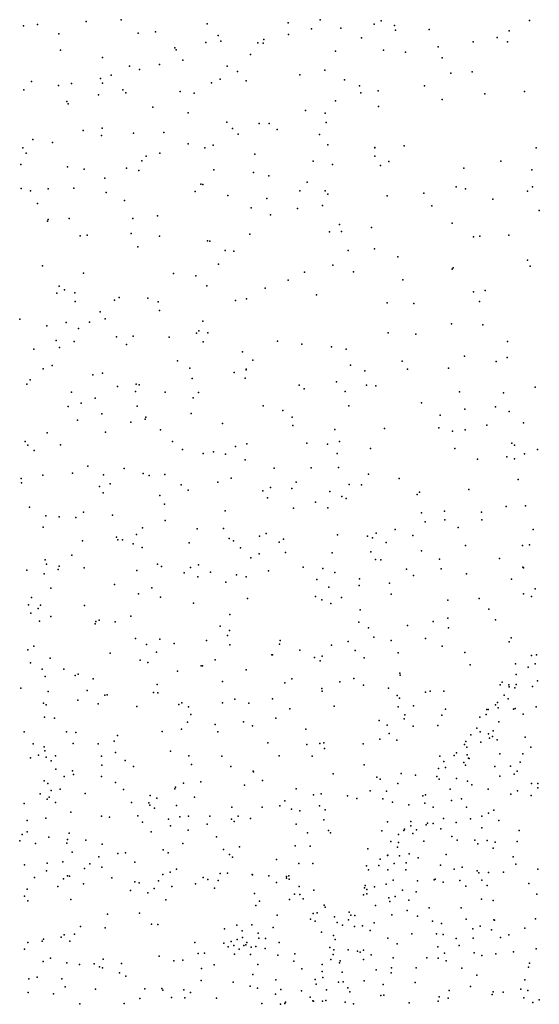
# Model space of a CAD drawing. Header units: metres. Extents: x -25 to 25, y -27.7 to 27.8.
# Tile 70 of 209: x -9 to -7.6, y -2.7 to 0. Entities that reach past the tile are written whole.
import ezdxf

# ---------------------------------------------------------------- set-up
doc = ezdxf.new("R2010")
doc.units = ezdxf.units.M

msp = doc.modelspace()

# ---------------------------------------------------------------- linework, layer by layer
for p in [(-8.8036, 0.0035, 24.114), (-8.7082, 0.0082, 26.9423), (-8.1674, 0.0077, 26.823), (-8.0011, 0.0047, 26.8324), (-7.598, 0.0061, -3.932), (-8.9741, -0.0084, 23.8375), (-8.9355, -0.0048, -9.0158), (-8.615, -0.0244, -5.3777), (-8.4741, -0.003, -4.1804), (-8.254, -0.0003, -12.0513), (-8.1905, -0.0162, 17.3308), (-8.1109, -0.0146, -4.3308), (-8.0199, -0.0036, -5.9745), (-7.9648, -0.0075, 17.5895), (-7.9619, -0.0205, 17.8942), (-7.8706, -0.0183, -12.3569), (-7.6536, -0.0223, -12.7011), (-8.8779, -0.0302, 26.9232), (-8.6624, -0.0286, 16.7182), (-8.4778, -0.0534, 17.7183), (-8.4447, -0.0347, -12.0557), (-8.437, -0.0503, 17.128), (-8.3208, -0.0455, 21.9963), (-8.2532, -0.0319, 17.8404), (-8.0547, -0.0413, 21.9013), (-7.7507, -0.0523, -6.2639), (-7.6854, -0.0398, 26.8737), (-7.6576, -0.0522, -6.527), (-8.8731, -0.0747, 16.5994), (-8.5624, -0.0681, 26.846), (-8.5588, -0.0739, 16.9852), (-8.337, -0.0547, 22.5012), (-8.3226, -0.0554, -4.3985), (-8.1259, -0.077, -5.7477), (-7.9946, -0.0746, -15.0657), (-7.9348, -0.0798, -20.6386), (-7.8461, -0.0652, 17.79), (-8.7591, -0.0943, -4.0249), (-8.5411, -0.1016, -4.3394), (-8.3564, -0.086, -20.2805), (-7.8357, -0.0959, 22.201), (-8.6858, -0.1184, -20.0032), (-8.6588, -0.1273, -12.0802), (-8.6041, -0.1138, 22.2314), (-8.4197, -0.1181, 26.7745), (-8.3919, -0.1327, -4.5274), (-8.1545, -0.1287, -20.4083), (-8.9524, -0.1601, 26.8198), (-8.7642, -0.1514, 26.8054), (-8.7358, -0.143, 16.8217), (-8.439, -0.1537, 22.0477), (-8.3688, -0.158, -5.4487), (-8.2223, -0.1416, 22.4118), (-8.1009, -0.1554, -12.0286), (-7.8117, -0.137, -4.34), (-7.7541, -0.1339, -15.0736), (-8.9728, -0.1828, -5.0964), (-8.8788, -0.1709, 17.6858), (-8.8433, -0.1657, -12.1119), (-8.7588, -0.1648, -4.1711), (-8.7037, -0.1828, -5.2173), (-8.463, -0.1637, -15.1491), (-8.0601, -0.1717, 17.5802), (-8.0091, -0.1854, -5.7277), (-7.8831, -0.1714, -5.8314), (-8.8565, -0.214, 16.8953), (-8.7698, -0.1965, 22.3071), (-8.6955, -0.1908, 17.0147), (-8.5478, -0.1874, 17.2275), (-8.5095, -0.1919, -5.3137), (-8.1253, -0.2121, 21.961), (-8.057, -0.191, 26.7855), (-7.8351, -0.2086, -12.3285), (-7.7194, -0.1933, -12.5471), (-7.6114, -0.1874, -4.1787), (-8.8524, -0.2202, -15.2499), (-8.6219, -0.2293, 22.755), (-8.2068, -0.239, 26.7375), (-8.0089, -0.2281, 22.3182), (-8.5264, -0.2453, -4.7365), (-8.1537, -0.2458, -15.2632), (-8.8113, -0.2932, -4.4142), (-8.7598, -0.2868, -4.5609), (-8.4208, -0.2702, -20.0713), (-8.4056, -0.2874, -11.9691), (-8.3335, -0.2737, -4.7914), (-8.3062, -0.2744, 22.4573), (-8.2843, -0.2905, -5.4119), (-8.151, -0.2715, -4.7251), (-8.9489, -0.3179, 17.0284), (-8.7618, -0.3063, 22.8536), (-8.6745, -0.3005, -4.7432), (-8.5927, -0.2982, -11.9935), (-8.39, -0.3028, -15.3332), (-8.1693, -0.304, -20.1879), (-8.9759, -0.3399, -4.1699), (-8.8949, -0.3255, -5.0911), (-8.5261, -0.3295, 26.6376), (-8.4812, -0.3404, -5.206), (-8.458, -0.3327, 17.4774), (-8.1467, -0.3317, -11.9484), (-8.0189, -0.3401, -5.5921), (-8.0183, -0.3389, 17.7583), (-7.9387, -0.3344, -12.0668), (-7.5801, -0.3398, -12.644), (-8.9666, -0.3543, 22.9307), (-8.6407, -0.3628, -5.0981), (-8.6035, -0.3542, 22.116), (-8.3451, -0.3576, 17.8775), (-8.0182, -0.3631, 26.7714), (-8.9813, -0.3854, 22.3122), (-8.8548, -0.3915, -15.4962), (-8.8092, -0.3982, 26.6514), (-8.6936, -0.3958, 17.3062), (-8.6601, -0.4014, 22.7439), (-8.6526, -0.3753, -15.4294), (-8.456, -0.4003, -4.9943), (-8.1865, -0.3763, 22.0291), (-8.1338, -0.385, 22.3727), (-8.0034, -0.3883, -4.7521), (-7.9801, -0.3772, -15.3317), (-7.7763, -0.395, -4.5446), (-7.6759, -0.3762, -5.8305), (-7.592, -0.3997, -4.314), (-8.7526, -0.4225, 17.828), (-8.3486, -0.4075, 26.6225), (-8.3071, -0.4166, -11.9108), (-8.9804, -0.4505, 17.1652), (-8.9067, -0.4517, 17.7961), (-8.8374, -0.4498, 22.8198), (-8.4919, -0.4385, -15.5644), (-8.486, -0.4396, -11.9376), (-8.2023, -0.4332, 17.6662), (-7.7975, -0.4459, 26.9067), (-7.7722, -0.452, -20.258), (-7.5893, -0.4463, -20.3953), (-8.9553, -0.457, -5.004), (-8.7495, -0.462, -4.9858), (-8.5069, -0.4591, 22.6034), (-8.4184, -0.4701, 17.561), (-8.3123, -0.4775, 22.0235), (-8.2222, -0.457, -4.9358), (-8.1537, -0.4572, -15.4887), (-8.1466, -0.4658, -5.411), (-7.9854, -0.4704, -20.1297), (-7.8853, -0.4638, -11.9825), (-7.6976, -0.4799, -12.3786), (-7.6034, -0.4582, -15.264), (-8.936, -0.4913, -4.6103), (-8.6994, -0.4832, -20.0413), (-8.3549, -0.5031, -20.0258), (-8.2287, -0.5047, 22.4201), (-8.1608, -0.497, 17.9568), (-7.8638, -0.4975, -4.6979), (-8.9066, -0.5347, 26.6229), (-8.8502, -0.5323, 17.2924), (-8.677, -0.5325, -11.9525), (-8.6092, -0.5251, 17.9419), (-8.3024, -0.5223, -5.0791), (-7.5712, -0.5108, -12.5145), (-8.909, -0.5394, -11.977), (-8.1148, -0.5482, 22.2412), (-8.028, -0.5568, -5.4584), (-7.8078, -0.5447, -15.3892), (-8.82, -0.5796, 22.2381), (-8.8012, -0.5778, 17.9215), (-8.6815, -0.5731, 17.4048), (-8.6039, -0.5801, 26.5786), (-8.3587, -0.5747, 22.513), (-8.1414, -0.5683, 26.6554), (-8.1094, -0.5679, 17.7705), (-7.7501, -0.5823, -4.62), (-7.733, -0.58, -12.1777), (-7.6544, -0.5772, -5.7618), (-8.6629, -0.6097, 22.6897), (-8.4737, -0.5932, -11.8939), (-8.4677, -0.5938, -15.7883), (-8.0194, -0.6146, 26.7548), (-8.4253, -0.6189, 18.0693), (-8.4019, -0.6214, 22.0415), (-8.0909, -0.6191, -4.9581), (-7.9556, -0.6369, 17.8946), (-8.9225, -0.6608, 5.8016), (-8.4439, -0.6561, 26.5334), (-8.1331, -0.6587, -5.3175), (-7.8059, -0.6663, 26.983), (-7.6029, -0.6452, -15.4018), (-7.5964, -0.6616, -4.4052), (-8.8105, -0.6806, 22.7325), (-8.5658, -0.682, 22.0918), (-8.5052, -0.6877, -20.0442), (-8.2098, -0.6779, -5.1083), (-8.0769, -0.6769, 22.3452), (-7.8083, -0.6699, -11.84), (-8.8773, -0.716, -15.8363), (-8.475, -0.7154, 17.5851), (-8.3165, -0.7213, 17.6816), (-8.254, -0.7002, -20.037), (-7.9423, -0.6986, -15.5606), (-8.8833, -0.7352, 26.5625), (-8.8627, -0.7258, 5.4602), (-8.8346, -0.7342, -11.9267), (-8.7134, -0.7473, 22.1658), (-8.6356, -0.7488, 18.1606), (-8.177, -0.7402, 18.1126), (-7.7503, -0.7319, -20.2712), (-7.7189, -0.7283, 27.1023), (-8.8338, -0.758, 18.0944), (-8.7269, -0.7538, 17.421), (-8.6082, -0.7589, 22.6419), (-8.3973, -0.7548, 22.5537), (-8.3677, -0.751, 18.1738), (-7.9847, -0.7612, 26.7965), (-7.9121, -0.7629, 18.0526), (-7.7339, -0.7579, -5.664), (-8.7654, -0.7857, 5.3312), (-8.604, -0.7827, -11.8816), (-8.9844, -0.8055, 6.1232), (-8.9103, -0.8242, 22.7494), (-8.8582, -0.8152, -20.1402), (-8.7943, -0.814, 5.6642), (-8.7518, -0.8047, 26.5185), (-8.4864, -0.8112, 26.4592), (-7.8098, -0.8184, -11.7262), (-7.7249, -0.8214, -4.6142), (-8.8244, -0.8316, 5.8869), (-8.721, -0.854, 5.1103), (-8.6754, -0.8523, 18.2774), (-8.5783, -0.8548, -15.8483), (-8.5033, -0.8439, 22.0621), (-8.4971, -0.8374, 18.2758), (-8.473, -0.8431, -11.825), (-7.982, -0.843, -20.2176), (-7.9071, -0.847, 17.897), (-8.8849, -0.8642, 17.3778), (-8.8761, -0.8825, 6.0404), (-8.8363, -0.8662, 18.2156), (-8.6941, -0.8747, 5.5132), (-8.4857, -0.8678, 5.1648), (-8.2831, -0.8653, 22.489), (-8.2174, -0.874, 26.5026), (-8.1361, -0.8813, -5.0743), (-7.6578, -0.8669, 27.1938), (-8.9458, -0.8879, 5.1104), (-8.3787, -0.8948, 17.6466), (-8.0961, -0.8876, 17.7881), (-7.7744, -0.9061, -20.3917), (-8.8965, -0.9317, 19.7155), (-8.5554, -0.9188, 17.5372), (-8.3504, -0.9176, 5.2318), (-8.0844, -0.931, -11.6442), (-7.9444, -0.9197, 26.8777), (-7.6886, -0.9209, 18.0942), (-7.6585, -0.9102, -11.8345), (-8.9206, -0.9411, 22.2436), (-8.7854, -0.9575, 22.7093), (-8.7595, -0.9523, 22.1667), (-8.5213, -0.9392, 18.4111), (-8.401, -0.9507, 5.0584), (-8.3682, -0.9418, -11.7654), (-8.3681, -0.9437, 22.0755), (-8.0455, -0.9461, 18.2351), (-7.9298, -0.942, -5.4532), (-7.8178, -0.9391, -5.5773), (-8.9646, -0.9829, 18.2864), (-8.9557, -0.9707, 22.7756), (-8.7186, -0.9886, 18.5104), (-8.6676, -0.9823, 4.9938), (-8.659, -0.9842, 26.3773), (-8.5152, -0.9675, 5.4715), (-8.371, -0.9659, 26.387), (-8.2247, -0.9853, 5.0979), (-8.1225, -0.9766, 22.2153), (-8.0411, -0.9857, -4.9215), (-8.0154, -0.9875, 26.7579), (-8.8438, -1.0047, 19.4994), (-8.6697, -1.0028, 5.7842), (-8.5888, -1.0039, 22.6397), (-8.4984, -1.0056, 4.9505), (-8.2104, -0.9953, 18.3471), (-8.0991, -1.0028, 26.6091), (-7.7879, -1.0034, 18.2039), (-7.669, -1.0065, -4.4301), (-7.5824, -0.9908, 27.2665), (-8.8523, -1.0437, 26.3399), (-8.8173, -1.0338, 4.9863), (-8.7787, -1.0206, 17.4404), (-8.6649, -1.0428, 19.5439), (-8.5122, -1.0195, 22.084), (-8.3224, -1.0412, -15.79), (-8.0895, -1.0418, 17.7769), (-7.8919, -1.0333, -4.7394), (-8.7606, -1.0636, 18.65), (-8.5184, -1.0622, 26.2943), (-8.2685, -1.0544, 5.3402), (-7.8412, -1.0665, 27.0276), (-7.7734, -1.0503, -4.5663), (-7.6908, -1.044, -11.7188), (-7.6529, -1.0573, -15.6027), (-8.8276, -1.0809, 19.2939), (-8.6819, -1.0862, 22.1444), (-8.6435, -1.0778, 18.753), (-8.6413, -1.0721, 17.4971), (-8.4326, -1.0893, 18.6375), (-8.2435, -1.072, 22.1031), (-8.2414, -1.0947, -11.6486), (-7.7135, -1.0942, 18.3116), (-7.6144, -1.0879, 17.834), (-8.9101, -1.1153, -11.7896), (-8.7512, -1.1129, 18.9743), (-8.6014, -1.1069, 19.4039), (-8.1273, -1.1055, 5.1964), (-7.9918, -1.1028, 22.326), (-7.8444, -1.1015, -15.6975), (-7.8071, -1.1108, -5.5961), (-7.7728, -1.1068, -11.6024), (-8.9696, -1.1381, 5.9718), (-8.962, -1.1488, 5.006), (-8.8738, -1.1479, 17.4741), (-8.5692, -1.1384, 19.1499), (-8.3669, -1.1452, 22.5951), (-8.2032, -1.1429, 18.5581), (-8.1476, -1.146, -5.0261), (-8.1145, -1.1384, -11.5538), (-7.6462, -1.1427, -5.7633), (-7.6391, -1.1483, -4.006), (-8.9446, -1.1629, 19.9786), (-8.5412, -1.1602, -15.8015), (-8.4858, -1.171, 19.6933), (-8.4575, -1.1667, 19.0472), (-8.4243, -1.1728, 19.3842), (-8.3976, -1.1518, 5.4645), (-8.1211, -1.1708, -4.863), (-8.0306, -1.1574, 18.4672), (-7.8011, -1.1573, 17.7982), (-7.6113, -1.1717, 27.2429), (-7.5761, -1.1606, -3.659), (-8.3711, -1.1879, 19.5752), (-7.7395, -1.1864, -4.3023), (-7.6592, -1.1798, -20.5701), (-7.6387, -1.1858, -3.8293), (-8.9211, -1.2299, 22.1994), (-8.8409, -1.2246, 5.8722), (-8.7993, -1.2052, 22.7836), (-8.7562, -1.2287, -15.8091), (-8.7004, -1.2119, 26.1067), (-8.6486, -1.2258, 5.7462), (-8.632, -1.231, 19.841), (-8.5893, -1.2281, 22.1525), (-8.2925, -1.2105, 26.257), (-8.1917, -1.2096, 26.3896), (-8.1173, -1.2088, -5.216), (-8.0358, -1.2269, -4.7321), (-8.9808, -1.2386, 22.8552), (-8.9796, -1.2504, 25.9917), (-8.7385, -1.2533, 4.8999), (-8.5448, -1.2565, 26.0882), (-8.4456, -1.249, 4.9135), (-8.4097, -1.2385, 17.609), (-8.2322, -1.2489, 18.9598), (-8.0883, -1.2555, 17.7244), (-8.0545, -1.2561, 22.2126), (-7.9519, -1.2386, -4.6011), (-7.6291, -1.2416, 17.7578), (-8.767, -1.2609, 17.5686), (-8.7571, -1.2781, -11.7113), (-8.5264, -1.2708, -11.6808), (-8.3232, -1.2728, 22.1275), (-8.3021, -1.2631, 19.7047), (-8.2442, -1.2665, -11.5376), (-8.1406, -1.2747, -20.219), (-7.9036, -1.2825, 22.3627), (-7.8972, -1.2764, 18.6339), (-7.7632, -1.2691, -5.6606), (-8.6035, -1.2851, 22.7453), (-8.5902, -1.309, 4.8906), (-8.3103, -1.2914, -4.8958), (-8.1799, -1.3036, 19.2453), (-8.1083, -1.2876, 22.5536), (-8.0963, -1.2936, 18.8546), (-8.9573, -1.3167, 18.2438), (-8.8109, -1.3302, 17.7156), (-8.7317, -1.3383, 19.9162), (-8.4254, -1.3265, 19.8251), (-8.2398, -1.3193, 4.9373), (-8.1464, -1.319, 19.3996), (-7.8917, -1.3322, 26.9488), (-7.829, -1.328, -11.2901), (-7.7286, -1.3302, -3.6866), (-7.6612, -1.3147, -5.7751), (-7.6084, -1.3137, -18.0154), (-8.9137, -1.3402, -11.6747), (-8.8771, -1.3429, 19.9873), (-8.8317, -1.3447, 5.7212), (-8.5884, -1.3532, 25.9474), (-7.8812, -1.3569, -20.4485), (-7.8282, -1.3516, -3.9232), (-7.7273, -1.3517, -18.2819), (-8.9206, -1.3717, -15.8276), (-8.6665, -1.3909, 5.6715), (-8.6503, -1.3728, 17.6773), (-8.502, -1.376, -4.9348), (-8.4298, -1.3751, 22.7174), (-8.3145, -1.3887, 17.6399), (-8.0148, -1.3877, 19.0784), (-7.9635, -1.3777, -4.2605), (-7.7922, -1.3726, 17.6906), (-7.5878, -1.3775, 18.5426), (-8.814, -1.4081, 18.26), (-8.7213, -1.3981, 17.9899), (-8.7173, -1.4061, 4.847), (-8.7045, -1.4056, 22.8292), (-8.6756, -1.4163, 25.7801), (-8.5231, -1.4135, -4.7626), (-8.4147, -1.4019, 5.4715), (-8.4025, -1.4084, 26.0223), (-8.3322, -1.3962, -5.0869), (-8.2787, -1.4121, 5.3565), (-8.2666, -1.4043, -20.0389), (-8.1199, -1.3923, -4.5258), (-8.0387, -1.396, 5.1511), (-8.0246, -1.4005, 19.5806), (-7.988, -1.4129, -4.0806), (-7.9148, -1.3943, 22.4952), (-8.651, -1.4262, -11.5926), (-8.3841, -1.4273, -4.6491), (-8.3332, -1.4439, 22.2061), (-8.2615, -1.4403, 26.148), (-8.1342, -1.4408, -11.2981), (-8.0295, -1.4381, 22.213), (-7.8916, -1.4357, 18.9413), (-7.7721, -1.4213, 27.0673), (-7.6169, -1.4213, -11.4312), (-7.5975, -1.4196, -3.5724), (-8.9151, -1.4599, 25.605), (-8.9117, -1.4721, -11.5814), (-8.8429, -1.447, -4.9811), (-8.6097, -1.4715, 22.2563), (-8.3555, -1.4544, -11.4494), (-8.0167, -1.459, -3.8944), (-8.0023, -1.4602, -11.1729), (-7.8431, -1.4586, -11.0551), (-7.6796, -1.4566, -18.7944), (-8.9646, -1.4886, -19.9835), (-8.9176, -1.4982, 4.8285), (-8.8801, -1.4864, 22.2342), (-8.8766, -1.4774, 5.603), (-8.8088, -1.4815, 22.9246), (-8.6662, -1.4895, 18.185), (-8.5983, -1.4785, 19.9214), (-8.5371, -1.4956, 17.8182), (-8.5199, -1.4814, -11.5149), (-8.498, -1.4734, -19.9281), (-8.4657, -1.4937, 25.8743), (-8.3075, -1.4902, 22.7395), (-8.2132, -1.4805, -4.4155), (-8.1604, -1.484, 17.6624), (-8.1271, -1.4948, -15.8409), (-7.9322, -1.4851, 26.866), (-7.838, -1.4844, -3.706), (-7.7692, -1.4981, 18.7858), (-7.6158, -1.4802, -5.8572), (-7.6143, -1.4818, -11.2632), (-8.4997, -1.5059, -5.0471), (-8.4242, -1.5204, 17.7108), (-8.3949, -1.5008, 19.9065), (-8.3689, -1.5059, -15.8543), (-8.1764, -1.5135, 26.3429), (-8.0598, -1.5121, -20.2351), (-7.9789, -1.524, 19.7764), (-7.9134, -1.5024, -5.5822), (-7.6465, -1.5124, -11.0829), (-8.9, -1.5371, 20.0291), (-8.7267, -1.5274, -4.7802), (-8.6616, -1.5524, -5.0523), (-8.6252, -1.5365, 25.6866), (-8.1432, -1.5343, -4.0584), (-8.0608, -1.5299, -5.4391), (-7.5824, -1.5391, -10.9199), (-8.9519, -1.5625, -5.1202), (-8.6013, -1.5618, -4.6827), (-8.5117, -1.578, 18.0259), (-8.3652, -1.5651, -4.486), (-8.1801, -1.5599, 22.2408), (-8.1626, -1.5687, 22.7562), (-8.1381, -1.5786, 5.0687), (-8.1096, -1.5623, 26.5023), (-7.9743, -1.5536, 19.3903), (-7.8204, -1.5694, -10.8684), (-7.7349, -1.5653, 17.5167), (-7.6145, -1.5526, -10.7651), (-7.5927, -1.5595, 18.5407), (-8.9606, -1.5825, 25.4552), (-8.9543, -1.6053, 5.4287), (-8.9341, -1.5928, -8.4251), (-8.928, -1.5838, 18.5416), (-8.8078, -1.5845, -11.486), (-8.0585, -1.5958, -11.072), (-7.7088, -1.5945, 22.5583), (-8.9307, -1.6269, -8.092), (-8.9001, -1.6143, -8.2736), (-8.7773, -1.6274, 4.7206), (-8.7685, -1.6245, 22.2745), (-8.7248, -1.6283, 22.987), (-8.6821, -1.6131, 25.539), (-8.4132, -1.6091, 17.8394), (-8.0623, -1.6292, -3.7588), (-7.8595, -1.6275, -19.0164), (-7.8196, -1.6184, 22.7002), (-7.6903, -1.623, -15.8449), (-8.7792, -1.6337, 18.4909), (-8.4389, -1.6407, 5.3786), (-8.4135, -1.6519, -5.2221), (-8.0359, -1.6453, 4.9498), (-7.9294, -1.6389, 22.3308), (-7.8179, -1.6453, 26.9487), (-8.669, -1.6744, -5.1621), (-8.603, -1.6759, 4.7139), (-8.4761, -1.6795, -15.9628), (-8.4196, -1.6657, 25.8152), (-8.276, -1.6795, -4.0753), (-8.0913, -1.6824, -19.0602), (-8.021, -1.6706, 26.652), (-7.9739, -1.679, -5.6194), (-7.8803, -1.674, -15.9236), (-7.6532, -1.6832, 27.0703), (-7.6475, -1.6726, 17.4012), (-8.9623, -1.7051, 4.7074), (-8.9461, -1.6946, -5.2141), (-8.6392, -1.6901, -11.3629), (-8.6121, -1.7107, 5.4179), (-8.5644, -1.6876, -19.712), (-8.4132, -1.6913, 4.7603), (-8.2779, -1.6892, 26.1049), (-8.2222, -1.7059, 26.2522), (-8.1366, -1.6925, 22.8466), (-8.0724, -1.7063, 20.0029), (-7.9555, -1.7127, -19.224), (-7.8356, -1.6944, 18.858), (-7.7736, -1.7118, -5.7938), (-8.9017, -1.7276, 22.2457), (-8.7382, -1.714, 25.3937), (-8.6567, -1.7326, 20.0202), (-8.6359, -1.7392, -4.6066), (-8.4527, -1.7321, 19.9995), (-8.2983, -1.7183, -5.3723), (-8.2965, -1.7181, 17.8024), (-8.1822, -1.7258, -3.8464), (-8.1673, -1.7343, 26.398), (-8.1618, -1.7221, -19.4573), (-8.0474, -1.7261, -20.0214), (-7.5924, -1.7203, -7.0913), (-7.5789, -1.7187, -7.2303), (-8.9548, -1.7398, 25.2688), (-8.923, -1.7574, 20.13), (-8.8647, -1.7574, -8.2044), (-8.5553, -1.7631, -5.2844), (-8.4909, -1.7482, 22.2929), (-8.4868, -1.748, 18.2864), (-8.3682, -1.7593, 18.0601), (-7.7593, -1.7455, 22.8815), (-7.6363, -1.7426, -3.6738), (-7.6014, -1.7517, 18.4447), (-7.5824, -1.7427, -6.8774), (-8.9155, -1.7777, -7.9385), (-8.8333, -1.7745, -19.6474), (-8.8253, -1.7712, 5.3621), (-8.7843, -1.784, 18.5962), (-8.4332, -1.791, 22.9799), (-8.2447, -1.7839, 5.1079), (-8.1136, -1.7921, -18.64), (-8.0754, -1.7827, 22.3457), (-7.9505, -1.7685, 19.6674), (-7.9493, -1.7741, 22.9084), (-7.6718, -1.7924, 22.5956), (-7.6344, -1.7721, -7.0589), (-7.5759, -1.7887, -19.3132), (-8.9812, -1.809, -4.8483), (-8.9071, -1.8183, 18.6914), (-8.8005, -1.8154, -11.2944), (-8.6103, -1.7989, 23.048), (-8.2635, -1.7945, 20.0293), (-8.1627, -1.8097, 4.792), (-8.1617, -1.8171, 22.9647), (-8.0496, -1.8011, -10.902), (-7.9814, -1.8086, 19.2181), (-7.8677, -1.8173, -18.3469), (-7.8307, -1.8169, -20.1872), (-7.6774, -1.8001, -18.085), (-7.6539, -1.7997, -7.1473), (-7.6528, -1.8053, -6.9404), (-7.6379, -1.8083, -6.8573), (-7.6339, -1.7988, -7.2894), (-7.5901, -1.8045, 22.9184), (-8.8266, -1.8412, -5.3516), (-8.7524, -1.8282, 22.2767), (-8.7466, -1.8267, 25.2158), (-8.6201, -1.8206, 25.3321), (-8.6084, -1.8214, -19.407), (-8.3992, -1.8392, -4.3022), (-8.2971, -1.8379, -4.0675), (-7.9579, -1.8292, 17.5391), (-7.9518, -1.8362, -19.7255), (-7.881, -1.8201, 26.8091), (-7.6664, -1.8279, -7.2195), (-7.6558, -1.8379, -10.3661), (-8.9193, -1.8498, -7.6971), (-8.9122, -1.8546, 4.5195), (-8.7709, -1.8515, 23.1736), (-8.6659, -1.8585, -5.3758), (-8.5512, -1.853, 18.4545), (-8.5435, -1.8489, 5.2777), (-8.5256, -1.8597, -11.1686), (-8.4331, -1.8487, 25.6359), (-8.3615, -1.8501, 22.3051), (-8.2496, -1.8655, -16.0804), (-8.1289, -1.8575, 17.7036), (-7.9555, -1.8596, 19.841), (-7.913, -1.857, 18.8855), (-7.8263, -1.8664, 17.4397), (-7.7135, -1.8666, -7.0606), (-7.7103, -1.8667, -19.4714), (-7.6908, -1.8545, -6.9011), (-7.6845, -1.8484, 17.2835), (-7.6835, -1.8622, -7.2845), (-7.6418, -1.8661, -7.389), (-7.6372, -1.8639, -20.2742), (-7.5798, -1.8599, -6.629), (-8.9166, -1.8874, 23.3563), (-8.8899, -1.8908, 22.2326), (-8.5186, -1.8802, -5.4459), (-8.3759, -1.9001, -11.0648), (-8.2876, -1.8903, 18.0712), (-8.0064, -1.8972, -3.8182), (-7.9386, -1.8921, -10.7331), (-7.9373, -1.8817, 23.0385), (-7.836, -1.8822, -10.6161), (-7.7334, -1.8875, 26.9261), (-7.7153, -1.8805, -3.769), (-7.6151, -1.8793, -7.4622), (-8.5969, -1.927, -18.9903), (-8.5446, -1.9204, 22.2924), (-8.5282, -1.9012, -4.4411), (-8.4529, -1.9075, 20.0768), (-8.3509, -1.9116, 4.6583), (-8.2064, -1.9206, 26.308), (-7.985, -1.9098, 19.4442), (-7.9143, -1.9127, 22.5029), (-7.8468, -1.9103, -5.8163), (-7.741, -1.9176, -6.9992), (-7.697, -1.9247, -7.3361), (-7.6813, -1.9008, 23.0716), (-8.9722, -1.9273, 23.5435), (-8.8569, -1.928, -8.0974), (-8.8315, -1.9295, -8.3758), (-8.7273, -1.9535, 4.4399), (-8.7186, -1.9373, 25.0454), (-8.4452, -1.9275, -18.8299), (-8.0053, -1.9478, -5.7523), (-7.9794, -1.9319, 19.9935), (-7.9591, -1.95, 19.6842), (-7.7572, -1.9357, -7.0807), (-7.7324, -1.9275, -7.1662), (-7.7096, -1.9334, -6.7349), (-7.7068, -1.9451, -19.7719), (-7.6989, -1.9403, -19.9829), (-7.6858, -1.9498, -6.6317), (-7.61, -1.9421, -6.5391), (-8.9479, -1.96, -16.2895), (-8.9178, -1.9684, 24.7744), (-8.9158, -1.9795, -5.5805), (-8.8393, -1.9594, -19.0743), (-8.7708, -1.9603, 18.7255), (-8.5745, -1.9799, 23.1825), (-8.3093, -1.9574, 5.0586), (-8.2039, -1.9617, 17.9274), (-8.168, -1.9592, 4.9576), (-8.1575, -1.958, -3.9488), (-8.155, -1.9726, 4.747), (-8.0507, -1.9606, -16.1323), (-7.7743, -1.9625, 22.5723), (-7.7714, -1.9543, -6.8894), (-7.7684, -1.9696, -6.7948), (-7.7302, -1.9555, -7.2675), (-7.5945, -1.9691, -7.5663), (-8.9553, -1.9985, -7.4182), (-8.9334, -1.9912, 20.3099), (-8.912, -1.9968, 19.007), (-8.8984, -2.0063, -8.5652), (-8.8866, -1.9929, -11.1365), (-8.7615, -1.9935, 24.8976), (-8.7242, -1.9837, -5.5578), (-8.6974, -2.006, 22.2591), (-8.5241, -1.9929, -5.6217), (-8.4342, -1.9942, 25.4011), (-8.2785, -1.9933, -4.0859), (-8.189, -1.9939, -5.71), (-7.8417, -1.9938, 18.7482), (-7.8027, -1.9917, 23.1705), (-7.7965, -1.9845, -6.9615), (-7.7671, -1.9899, -7.1758), (-7.7636, -1.9993, 18.6127), (-7.7618, -2.0001, 17.3296), (-7.6787, -1.9878, -10.2921), (-7.6161, -1.9878, -6.4631), (-8.8864, -2.0291, 5.1986), (-8.8404, -2.0339, 23.527), (-8.7607, -2.0181, 20.2311), (-8.6749, -2.0222, 23.2916), (-8.5172, -2.0165, -11.0323), (-8.4106, -2.0215, -16.241), (-8.0474, -2.0175, 17.6141), (-7.845, -2.0274, -16.1635), (-7.8308, -2.0079, 26.8053), (-7.8265, -2.0251, -7.0142), (-7.7769, -2.0113, -6.6728), (-7.7715, -2.0182, -5.9019), (-7.6923, -2.022, -6.5193), (-7.6498, -2.0207, -7.5302), (-7.6234, -2.0103, 26.9753), (-8.8636, -2.0487, 23.9668), (-8.8381, -2.0434, -5.7515), (-8.7618, -2.049, 24.499), (-8.3491, -2.0346, -10.9369), (-8.3487, -2.0363, 18.3074), (-8.3242, -2.0598, 22.3333), (-8.1323, -2.0422, 22.4402), (-8.0135, -2.0506, 26.5891), (-8.0043, -2.0565, 19.1712), (-7.9473, -2.0407, 18.9011), (-7.9076, -2.0453, -10.5765), (-7.8495, -2.0492, -6.9339), (-7.8436, -2.0562, -6.8015), (-7.7965, -2.0542, -3.9043), (-7.6783, -2.0481, 18.4623), (-7.6395, -2.0427, -6.4104), (-7.6315, -2.0343, -17.8872), (-8.9182, -2.0613, -4.8194), (-8.9081, -2.0684, -7.9079), (-8.8987, -2.087, 22.1614), (-8.8747, -2.084, 19.1558), (-8.7242, -2.0652, 24.2107), (-8.7019, -2.0846, 18.8308), (-8.5621, -2.0825, 20.2268), (-8.5607, -2.0781, 22.2703), (-8.5385, -2.0676, 18.5704), (-8.4921, -2.0638, 25.1436), (-8.3734, -2.0728, 20.1999), (-8.2327, -2.0824, -10.8429), (-8.0314, -2.0877, 20.1218), (-7.9558, -2.0678, 19.785), (-7.8132, -2.0839, -7.2374), (-7.7668, -2.0617, -7.3176), (-7.7547, -2.0716, -6.523), (-7.7099, -2.0834, -7.4776), (-7.5927, -2.0685, -6.3339), (-7.5754, -2.0803, 16.8962), (-7.5752, -2.0683, -7.6538), (-8.929, -2.0962, -7.6538), (-8.9095, -2.1103, 4.2007), (-8.904, -2.1051, -11.0043), (-8.806, -2.0951, -4.6405), (-8.6296, -2.1004, -4.4263), (-8.6117, -2.1082, 4.3365), (-8.5087, -2.1051, 23.3149), (-8.1856, -2.0993, 18.0481), (-8.1645, -2.0963, 26.3799), (-8.0927, -2.1017, 17.7364), (-8.0673, -2.1087, 23.2979), (-7.9965, -2.1094, 22.5458), (-7.9869, -2.0894, -3.9845), (-7.8882, -2.1015, -6.8552), (-7.8806, -2.0991, -6.9778), (-7.8098, -2.114, -6.559), (-7.783, -2.1102, -10.3635), (-7.6486, -2.0967, -10.1324), (-7.6303, -2.0882, -7.5974), (-7.5936, -2.1012, 18.3026), (-8.9726, -2.1226, 19.3497), (-8.887, -2.12, -16.6739), (-8.6805, -2.1196, -5.8233), (-8.6329, -2.1207, 23.4069), (-8.6306, -2.1267, -18.6113), (-8.6176, -2.1356, 24.0737), (-8.5582, -2.1283, 5.1504), (-8.4071, -2.1324, 25.7301), (-8.3246, -2.1328, -4.1608), (-8.2767, -2.1292, 26.1595), (-8.2634, -2.115, 23.2815), (-8.2453, -2.1382, -18.4924), (-8.1686, -2.1285, -5.7989), (-8.1534, -2.1399, -4.0781), (-7.9704, -2.1185, -18.2961), (-7.9262, -2.1261, 17.4846), (-7.8825, -2.1215, -6.7519), (-7.8597, -2.1328, -6.6248), (-7.7688, -2.1325, -7.3856), (-7.6953, -2.1408, -6.0335), (-8.913, -2.1624, -17.2062), (-8.8451, -2.1457, -16.879), (-8.7619, -2.1571, 5.1715), (-8.7401, -2.1597, 19.0615), (-8.6634, -2.1556, -16.5809), (-8.5798, -2.1647, -10.9107), (-8.5493, -2.1585, -4.2922), (-8.5254, -2.1566, 24.9643), (-8.4669, -2.1572, -16.4343), (-8.4083, -2.1652, 25.3218), (-8.3901, -2.1571, 18.3957), (-8.3568, -2.1633, 5.0134), (-8.2228, -2.1421, 20.2245), (-8.157, -2.1673, -10.7025), (-7.8318, -2.1637, -7.3141), (-7.7584, -2.164, 26.7894), (-7.7277, -2.1571, -6.366), (-7.7098, -2.1484, 17.2147), (-8.9641, -2.1689, 20.5462), (-8.6506, -2.173, 23.6049), (-8.5741, -2.1828, 24.5146), (-8.4745, -2.1791, 4.3696), (-8.4015, -2.171, 25.4931), (-8.2328, -2.1784, 4.573), (-7.9841, -2.1726, 19.4483), (-7.9374, -2.1921, -16.2573), (-7.9208, -2.1718, -6.783), (-7.9206, -2.1836, -7.0749), (-7.9051, -2.1939, -6.6257), (-7.8788, -2.1801, 18.8219), (-7.8751, -2.1756, -5.9116), (-7.8599, -2.1769, -6.5637), (-7.8393, -2.191, -6.4809), (-7.7975, -2.174, -6.4238), (-7.7276, -2.1889, 23.2771), (-7.6816, -2.1683, -7.572), (-8.9781, -2.2064, -10.8489), (-8.9637, -2.1991, 22.049), (-8.9052, -2.2144, -4.7891), (-8.8546, -2.2208, -8.3249), (-8.8497, -2.2031, 4.0837), (-8.6265, -2.1996, 4.2126), (-8.5264, -2.1949, 24.2514), (-8.4488, -2.2129, -18.4944), (-8.2017, -2.202, 4.8555), (-8.1444, -2.1957, 17.9271), (-8.1387, -2.202, 22.5125), (-7.9999, -2.1971, -10.5408), (-7.9546, -2.2071, -6.8427), (-7.9398, -2.196, -6.9471), (-7.9148, -2.2042, -7.1416), (-7.8093, -2.2122, -7.3986), (-7.6256, -2.1959, -6.2267), (-8.9843, -2.2237, -7.767), (-8.9412, -2.2317, -8.0922), (-8.8564, -2.2308, -6.1437), (-8.8043, -2.2221, 20.4909), (-8.7598, -2.2328, -6.0217), (-8.5404, -2.231, 24.6875), (-8.4298, -2.2478, 23.6615), (-8.3864, -2.2403, 23.9861), (-8.2354, -2.2377, 23.4578), (-8.1944, -2.2386, 26.2794), (-8.0375, -2.2458, 20.1911), (-7.9748, -2.2258, 19.9882), (-7.9565, -2.2411, -7.0266), (-7.9545, -2.2283, -6.7216), (-7.8856, -2.2253, -7.2794), (-7.7947, -2.2218, -6.3692), (-7.7468, -2.2218, 22.7222), (-7.7383, -2.2323, -17.8937), (-7.7127, -2.2229, -6.281), (-7.697, -2.2435, -7.595), (-7.6913, -2.2275, -3.9828), (-7.6317, -2.2256, 16.9754), (-8.8418, -2.2552, 2.9873), (-8.7695, -2.2678, 3.9404), (-8.7176, -2.2585, 3.2128), (-8.6967, -2.2567, 22.1608), (-8.5941, -2.2486, 18.9493), (-8.581, -2.2562, 20.4138), (-8.4138, -2.2611, 25.1877), (-8.406, -2.2681, 22.3374), (-8.286, -2.2745, 23.8343), (-8.0043, -2.2737, -6.8866), (-7.9844, -2.2639, 19.2313), (-7.9831, -2.2626, -6.9549), (-7.951, -2.2648, -7.1288), (-7.9255, -2.2598, -7.2144), (-7.9005, -2.27, 17.4084), (-7.8242, -2.2616, -10.2706), (-7.6423, -2.2679, -10.085), (-8.9712, -2.2893, -7.4987), (-8.9101, -2.2847, 2.7843), (-8.8672, -2.2808, 3.3782), (-8.8081, -2.2996, 3.7002), (-8.7933, -2.2861, 3.5362), (-8.7612, -2.2955, 19.3168), (-8.671, -2.2819, 3.0024), (-8.5576, -2.3011, -16.865), (-8.2252, -2.2853, -4.1734), (-8.1875, -2.2852, -5.8619), (-8.041, -2.2917, -18.1853), (-8.0076, -2.2909, -6.7664), (-7.9661, -2.2854, 19.0774), (-7.9335, -2.2839, -6.5152), (-7.8401, -2.2899, 23.4623), (-7.803, -2.3014, -7.4968), (-7.7807, -2.2957, -6.2733), (-7.6355, -2.2874, -6.1541), (-7.5751, -2.3008, -6.0945), (-8.9438, -2.3241, -5.0165), (-8.9112, -2.3057, 19.4821), (-8.8648, -2.3269, -8.6209), (-8.8548, -2.3187, -18.365), (-8.8492, -2.3197, -17.3947), (-8.7338, -2.3245, -4.3806), (-8.5949, -2.3151, 4.082), (-8.5754, -2.3095, 3.1409), (-8.4856, -2.3237, 4.2024), (-8.4394, -2.3132, 24.9949), (-8.4196, -2.3122, 5.0007), (-8.3525, -2.3154, 25.9168), (-8.351, -2.3168, 20.4056), (-8.3066, -2.3194, -10.6487), (-8.2587, -2.3254, -18.3339), (-8.2585, -2.3211, 4.4511), (-8.2527, -2.3187, 18.2177), (-8.2513, -2.3279, 22.513), (-8.036, -2.3026, 17.5598), (-7.9834, -2.3026, 23.5257), (-7.9338, -2.3029, -7.271), (-7.854, -2.3284, -7.4417), (-7.7406, -2.3053, -7.5813), (-7.7358, -2.3113, -6.1243), (-7.7094, -2.3098, 26.7428), (-7.669, -2.3096, 18.5623), (-8.9643, -2.355, -6.5679), (-8.881, -2.3479, -4.6434), (-8.8107, -2.341, 20.6875), (-8.6713, -2.3351, -10.7442), (-8.6593, -2.3385, 5.0719), (-8.6191, -2.3532, -17.2732), (-8.6069, -2.333, -4.2528), (-8.5708, -2.3484, 3.4989), (-8.5061, -2.3413, 3.2824), (-8.4726, -2.3288, 18.7485), (-8.4549, -2.3524, 24.7543), (-8.4446, -2.3314, 24.4777), (-8.2856, -2.3375, 26.0546), (-8.2244, -2.3482, 4.8055), (-8.047, -2.3519, -6.7836), (-8.045, -2.3457, -6.9402), (-8.0195, -2.3488, -7.0852), (-7.988, -2.3421, -6.5551), (-7.9689, -2.3308, -17.9806), (-7.9023, -2.333, 23.2476), (-7.8571, -2.3296, 22.8035), (-7.8324, -2.3366, -6.3023), (-7.7875, -2.332, 23.1306), (-7.7713, -2.3476, -6.2185), (-7.7274, -2.3306, 22.9738), (-7.7131, -2.3453, 17.0994), (-7.6, -2.3398, -7.7741), (-8.9713, -2.3744, 20.9143), (-8.6833, -2.3592, -6.0873), (-8.6362, -2.3657, -18.3522), (-8.3456, -2.3676, 24.214), (-8.2366, -2.3687, 23.9723), (-8.2223, -2.3703, -16.5039), (-8.213, -2.3821, -10.5234), (-8.1841, -2.358, 18.0811), (-8.0496, -2.3712, -7.0063), (-8.0401, -2.3565, -6.7086), (-8.0401, -2.3683, 22.8196), (-7.9804, -2.3792, -6.4659), (-7.9635, -2.3756, -7.301), (-7.9435, -2.3585, 22.9641), (-7.9062, -2.3628, -6.3725), (-7.5775, -2.3688, -6.0528), (-8.962, -2.3874, -7.2186), (-8.8457, -2.3839, 5.0041), (-8.5868, -2.3845, 3.6641), (-8.3423, -2.3995, -4.2122), (-8.3324, -2.3882, 4.3183), (-8.2504, -2.3838, 23.4108), (-8.1562, -2.3991, 23.5339), (-8.1532, -2.4047, 23.6893), (-8.0163, -2.4002, -7.196), (-7.9776, -2.3891, -6.0041), (-7.9265, -2.3849, -7.3812), (-7.8708, -2.4062, -7.4929), (-7.784, -2.4057, -7.5957), (-7.7283, -2.3826, -7.6504), (-7.6964, -2.3859, -6.1289), (-8.7458, -2.423, 22.0369), (-8.6581, -2.4202, 2.842), (-8.2845, -2.4261, 23.2051), (-8.1861, -2.4214, -5.9707), (-8.1758, -2.4198, 22.9492), (-8.1283, -2.4308, 17.7306), (-8.088, -2.4183, -6.9546), (-8.0836, -2.4261, -6.7023), (-8.0728, -2.4268, -6.6317), (-7.9723, -2.4254, -6.398), (-7.9308, -2.4137, 19.4162), (-7.9022, -2.4292, -6.3039), (-7.5815, -2.4356, -7.8346), (-8.8194, -2.4568, -4.3891), (-8.7523, -2.4606, -6.2951), (-8.6263, -2.4509, -10.5983), (-8.6091, -2.4514, 22.1728), (-8.3939, -2.4536, -18.1922), (-8.3529, -2.4524, -16.7526), (-8.2949, -2.4598, 20.5158), (-8.1939, -2.4373, 22.7753), (-8.181, -2.4421, 4.6379), (-8.1207, -2.4457, -10.3509), (-8.1063, -2.4534, -6.7778), (-8.0899, -2.4385, -7.0318), (-8.0741, -2.4571, -7.1387), (-8.0523, -2.4555, -6.5166), (-8.0202, -2.4467, -7.2743), (-7.862, -2.4427, 19.0129), (-7.8368, -2.4489, -6.2066), (-7.7697, -2.4367, -6.1516), (-7.7323, -2.4556, -4.0487), (-7.6948, -2.4388, -16.3712), (-7.6928, -2.4397, -7.7306), (-7.6107, -2.4617, -6.021), (-8.872, -2.4859, -17.7324), (-8.8633, -2.4798, -18.0967), (-8.8357, -2.4779, -10.5796), (-8.4272, -2.4633, 18.8524), (-8.3792, -2.4687, -6.024), (-8.3784, -2.4872, 25.3393), (-8.3357, -2.4746, 22.5999), (-8.334, -2.4883, 25.7898), (-8.3162, -2.4891, 22.9382), (-8.1638, -2.4719, 17.9246), (-8.1305, -2.4811, -6.8542), (-8.0313, -2.4682, -6.4389), (-7.9832, -2.4888, 20.0039), (-7.9177, -2.4764, 19.6706), (-7.8509, -2.4765, -7.5703), (-7.8329, -2.4783, 17.173), (-7.7516, -2.4635, 18.8259), (-7.7511, -2.4882, 17.0339), (-7.7016, -2.466, -10.072), (-7.677, -2.487, -6.0484), (-7.6542, -2.4795, -7.7856), (-8.9626, -2.5001, -7.3774), (-8.9233, -2.4965, 4.9086), (-8.9193, -2.4911, -4.8699), (-8.848, -2.497, 19.5116), (-8.5082, -2.5008, 2.9761), (-8.4288, -2.5023, 3.9294), (-8.4177, -2.5124, 3.7117), (-8.4088, -2.4973, 24.8441), (-8.4021, -2.5084, 24.6854), (-8.3925, -2.4918, -17.0325), (-8.3744, -2.5089, 4.098), (-8.3696, -2.5068, 23.0964), (-8.3668, -2.5, 3.2505), (-8.3546, -2.5127, 4.8333), (-8.3423, -2.5115, 18.556), (-8.2791, -2.5001, 23.6083), (-8.1411, -2.5137, -6.9749), (-8.1262, -2.4918, -6.718), (-7.9574, -2.5039, -7.4446), (-7.8468, -2.512, -10.1023), (-7.7971, -2.4899, -17.745), (-7.7888, -2.5086, -7.6619), (-8.9709, -2.5187, -8.2082), (-8.901, -2.5427, -7.1537), (-8.6051, -2.5376, 20.8581), (-8.499, -2.5306, 22.3725), (-8.4818, -2.5297, 19.0425), (-8.4, -2.5319, -10.4197), (-8.3877, -2.5185, 25.184), (-8.3566, -2.5333, 25.5601), (-8.3168, -2.5169, 24.3545), (-8.2823, -2.5344, -17.8053), (-8.2357, -2.5313, 4.2653), (-8.132, -2.5327, -7.1081), (-8.1298, -2.5207, -6.6276), (-8.0913, -2.5203, -6.0802), (-8.066, -2.5235, -16.5352), (-8.0584, -2.5263, 26.2966), (-8.0493, -2.5215, -7.3193), (-8.0285, -2.534, 20.1996), (-7.9688, -2.5422, -4.1486), (-7.8767, -2.5418, -6.1817), (-7.8292, -2.5295, 26.5318), (-7.748, -2.5287, -6.0693), (-7.7276, -2.5361, 16.888), (-7.6895, -2.5314, 26.618), (-7.6415, -2.5262, -6.0008), (-7.5798, -2.5177, -5.9565), (-8.9203, -2.5519, -4.5868), (-8.856, -2.5561, -8.849), (-8.8217, -2.5599, -6.7086), (-8.7819, -2.5586, -8.5964), (-8.7672, -2.5664, -6.5158), (-8.7591, -2.5694, -4.184), (-8.7572, -2.5453, 21.9287), (-8.7077, -2.5571, -17.9158), (-8.5654, -2.55, -4.1876), (-8.5405, -2.5486, -17.6906), (-8.4552, -2.5611, -6.1447), (-8.3367, -2.5599, -17.3349), (-8.239, -2.5509, 23.8323), (-8.1618, -2.5598, -6.7924), (-8.1386, -2.5467, 17.5583), (-8.1147, -2.5557, -17.5623), (-8.1126, -2.5503, -6.5374), (-8.049, -2.5466, -6.3925), (-7.9733, -2.5688, -7.4763), (-7.9061, -2.5695, -6.2537), (-7.8461, -2.543, -7.6171), (-7.8243, -2.55, -6.1274), (-7.6003, -2.5671, -6.6229), (-7.5981, -2.5568, 18.7402), (-8.9369, -2.5949, 21.5042), (-8.7131, -2.583, 19.4111), (-8.6953, -2.5919, 21.0273), (-8.4897, -2.5708, 23.2281), (-8.3506, -2.5876, 24.5017), (-8.2168, -2.5724, -10.2591), (-8.1618, -2.5793, -6.7059), (-8.1604, -2.5958, -7.0876), (-8.1077, -2.5814, -7.2498), (-8.0146, -2.5743, -6.3216), (-7.9739, -2.5824, -6.2641), (-7.7819, -2.5705, 19.0443), (-7.7407, -2.5896, 16.7432), (-8.9599, -2.5996, -5.0371), (-8.8699, -2.5988, -8.3651), (-8.8603, -2.6211, 21.3481), (-8.4904, -2.6041, 22.7127), (-8.4039, -2.6078, 3.0921), (-8.358, -2.6189, 20.7656), (-8.2878, -2.6017, -6.1581), (-8.1809, -2.6006, -6.8629), (-8.1785, -2.6136, -6.9646), (-8.117, -2.608, -4.1889), (-8.1043, -2.6076, -6.4384), (-8.0472, -2.6042, -7.4017), (-7.9956, -2.6145, 17.2231), (-7.9086, -2.6087, -6.1743), (-7.7584, -2.6197, -7.7585), (-7.6109, -2.6015, -7.869), (-8.9617, -2.6363, 2.6706), (-8.8922, -2.64, -10.4022), (-8.7784, -2.627, 21.7717), (-8.6441, -2.6261, -6.4176), (-8.5977, -2.6253, 4.8096), (-8.5953, -2.6303, 22.1834), (-8.5384, -2.629, 22.4938), (-8.5195, -2.6363, -6.3128), (-8.3379, -2.6249, 18.6912), (-8.2887, -2.6409, 3.8058), (-8.2743, -2.6284, 3.5422), (-8.2177, -2.6319, -16.8502), (-8.1945, -2.649, 17.694), (-8.1496, -2.6291, -6.546), (-8.092, -2.6234, -7.3372), (-8.0867, -2.6349, 20.383), (-8.0025, -2.6442, -7.5046), (-7.9942, -2.6439, 20.0961), (-7.8433, -2.6481, -4.077), (-7.8167, -2.6313, -6.068), (-7.6995, -2.6415, -5.9589), (-7.6968, -2.6346, -7.811), (-7.6698, -2.6355, -4.0332), (-7.6214, -2.6272, -5.9017), (-7.6025, -2.631, 16.4857), (-8.8204, -2.6667, 4.7556), (-8.7001, -2.6658, -6.663), (-8.6575, -2.6526, -10.3672), (-8.5714, -2.6503, 19.2426), (-8.5349, -2.6508, 21.0093), (-8.4494, -2.6513, -4.1876), (-8.3256, -2.6664, 18.52), (-8.2755, -2.6684, -4.2052), (-8.2635, -2.6659, 3.2877), (-8.2612, -2.663, 4.6658), (-8.1867, -2.6592, -7.0597), (-8.185, -2.6597, -6.6595), (-8.1609, -2.6597, -7.1887), (-8.1519, -2.6578, -17.3066), (-8.0994, -2.663, -6.3866), (-8.0769, -2.6673, -7.4085), (-7.9249, -2.6643, -7.6095), (-7.8467, -2.6596, -6.4673), (-7.8189, -2.652, 19.4672), (-7.6129, -2.6509, -6.7643), (-7.5892, -2.6638, -7.9155), (-7.5719, -2.6563, 26.6128)]:
    msp.add_point(p)

doc.saveas('drawing.dxf')
